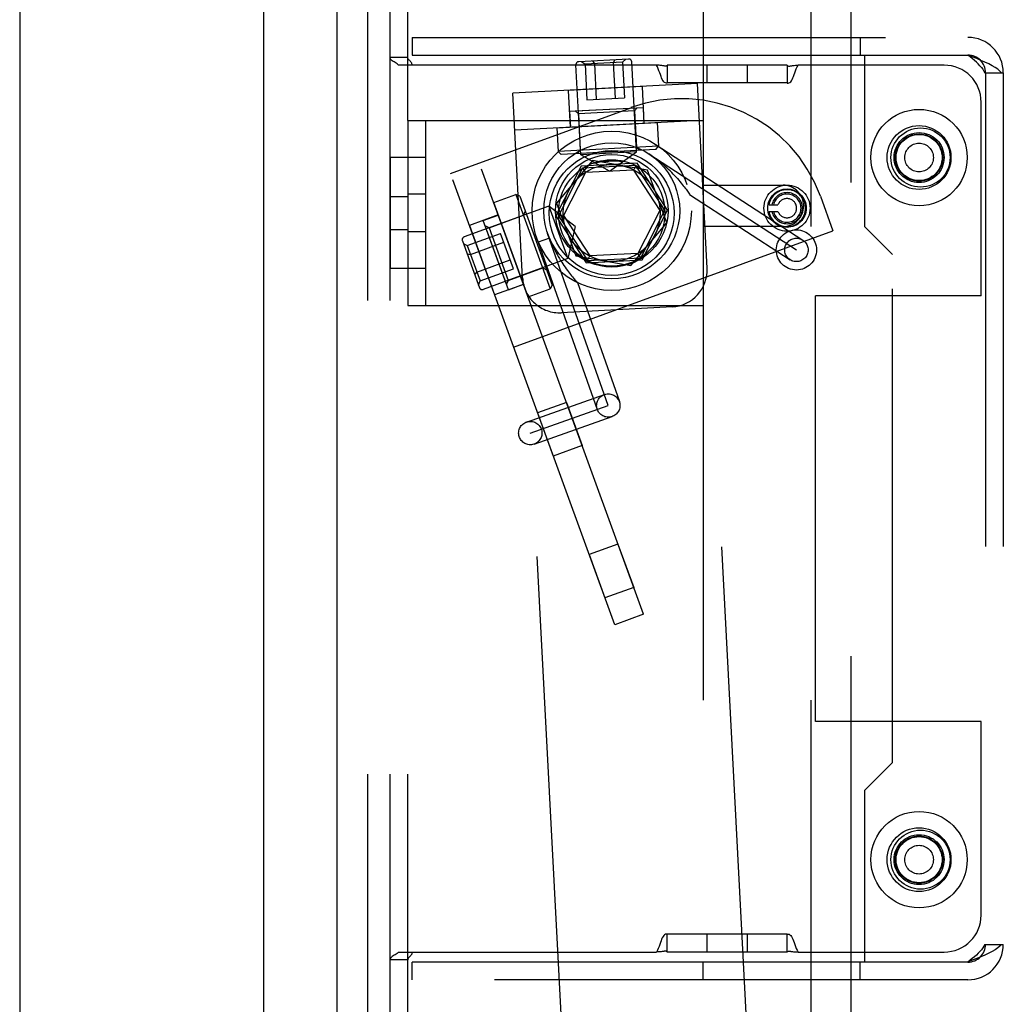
# Model space of a CAD drawing. Header units: inches. Extents: x 0 to 291, y 0 to 188.
# Tile 88 of 113: x 152.09 to 155.42, y 114.48 to 117.81. Entities that reach past the tile are written whole.
import ezdxf

# ---------------------------------------------------------------- set-up
doc = ezdxf.new("R2010")
doc.units = ezdxf.units.IN
doc.header["$LTSCALE"] = 16.018896
doc.header["$MEASUREMENT"] = 0
doc.linetypes.add('HIDDEN', pattern=[0.2, 0.1, -0.1])
doc.layers.get('0').update_dxf_attribs({"linetype": 'CONTINUOUS'})
for name, color, linetype in [('02___PRT_ALL_AXES', 7, 'CONTINUOUS'), ('03___PRT_ALL_CURVES', 7, 'CONTINUOUS'), ('DEFAULT_2', 8, 'HIDDEN')]:
    doc.layers.add(name, color=color, linetype=linetype)

msp = doc.modelspace()

# ---------------------------------------------------------------- linework, layer by layer
at = {"color": 3, "linetype": 'Continuous'}
for p, q in [((153.1616, 133.3468), (153.1616, 98.9728)), ((152.0886, 128.1623), (152.0886, 104.1623)), ((152.9136, 127.3183), (152.9136, 105.0013))]:
    msp.add_line(p, q, dxfattribs=at)
at = {"layer": '02___PRT_ALL_AXES', "color": 8, "linetype": 'HIDDEN'}
for p, q in [((154.9466, 117.6938), (154.9466, 117.1138)), ((154.4146, 117.5998), (154.4146, 117.6598)), ((154.5506, 117.6598), (154.4146, 117.6598)), ((154.5506, 117.5998), (154.5506, 117.6598)), ((154.1944, 117.5877), (153.9447, 117.5746)), ((153.9447, 117.5746), (153.9513, 117.4498)), ((154.1944, 117.5877), (154.2009, 117.4629)), ((154.5506, 117.5998), (154.4146, 117.5998)), ((153.9489, 117.5038), (154.1976, 117.5168)), ((153.9489, 117.5038), (153.9518, 117.4498)), ((154.1976, 117.5168), (154.2004, 117.4629)), ((155.3416, 116.8798), (155.3416, 117.5348)), ((153.9063, 117.4475), (154.2459, 117.4653)), ((153.9063, 117.4475), (153.9105, 117.3676)), ((154.2459, 117.4653), (154.25, 117.3854)), ((153.3416, 117.3473), (153.3416, 116.9723)), ((153.4616, 117.3473), (153.3416, 117.3473)), ((153.4016, 117.3473), (153.4016, 116.9723)), ((153.4616, 117.3473), (153.4616, 116.9723)), ((154.027, 117.3374), (153.9054, 117.1926)), ((154.2132, 117.3046), (154.027, 117.3374)), ((154.2778, 117.1269), (154.2132, 117.3046)), ((153.3416, 117.2153), (153.4016, 117.2153)), ((153.4616, 117.2238), (153.4016, 117.2238)), ((153.6924, 117.1954), (153.7676, 117.2227)), ((153.8087, 116.8759), (153.6924, 117.1954)), ((153.9054, 117.1926), (153.9701, 117.0149)), ((153.7078, 117.1531), (153.61, 117.1175)), ((153.6572, 117.1341), (153.7079, 117.1526)), ((153.3416, 117.1042), (153.4016, 117.1042)), ((153.61, 117.1175), (153.6955, 116.8826)), ((153.7424, 116.9001), (153.6572, 117.1341)), ((154.1563, 116.9821), (154.2778, 117.1269)), ((155.0416, 117.0188), (154.9466, 117.1138)), ((153.4616, 117.0958), (153.4016, 117.0958)), ((153.9701, 117.0149), (154.1563, 116.9821)), ((155.0416, 115.3008), (155.0416, 117.0188)), ((153.4616, 116.9723), (153.3416, 116.9723)), ((153.7933, 116.9181), (153.6955, 116.8826)), ((153.7424, 116.9001), (153.7931, 116.9186)), ((153.8087, 116.8759), (153.8838, 116.9032)), ((154.7816, 115.4398), (154.7816, 116.8798)), ((155.3416, 116.8798), (154.7816, 116.8798)), ((153.9385, 116.5192), (153.8407, 116.4837)), ((153.9385, 116.5192), (153.9918, 116.3727)), ((153.8407, 116.4837), (153.8941, 116.3371)), ((153.9918, 116.3727), (153.8941, 116.3371)), ((154.1129, 116.04), (154.0152, 116.0044)), ((154.1129, 116.04), (154.1662, 115.8934)), ((154.0152, 116.0044), (154.0685, 115.8578)), ((154.1662, 115.8934), (154.0685, 115.8578)), ((155.3416, 115.4398), (154.7816, 115.4398)), ((155.3416, 114.7848), (155.3416, 115.4398)), ((154.9466, 115.2058), (155.0416, 115.3008)), ((154.9466, 115.2058), (154.9466, 114.6258)), ((154.4146, 114.6598), (154.4146, 114.7198)), ((154.5506, 114.7198), (154.4146, 114.7198)), ((154.5506, 114.6598), (154.5506, 114.7198)), ((154.5506, 114.6598), (154.4146, 114.6598))]:
    msp.add_line(p, q, dxfattribs=at)
for points in [[(154.0296, 117.3287), (154.0353, 117.3307), (154.041, 117.3325), (154.0468, 117.3341), (154.0526, 117.3355), (154.0584, 117.3367), (154.0643, 117.3377), (154.0703, 117.3385), (154.0762, 117.3391), (154.0822, 117.3395), (154.0882, 117.3397), (154.0942, 117.3397), (154.1002, 117.3396), (154.1061, 117.3392), (154.1121, 117.3386), (154.118, 117.3378), (154.1239, 117.3368), (154.1298, 117.3357), (154.1356, 117.3343)], [(154.0296, 117.3287), (154.0353, 117.3299), (154.0411, 117.3309), (154.0469, 117.3319), (154.0527, 117.3327), (154.0586, 117.3335), (154.0645, 117.3341), (154.0705, 117.3347), (154.0764, 117.3352), (154.0824, 117.3355), (154.0884, 117.3358), (154.0944, 117.3359), (154.1004, 117.336), (154.1063, 117.336), (154.1122, 117.3358), (154.1181, 117.3356), (154.124, 117.3353), (154.1298, 117.3348), (154.1356, 117.3343)]]:
    msp.add_lwpolyline(points, dxfattribs=at)
for centre, radius in [((155.1316, 117.3473), 0.108), ((155.1366, 117.3473), 0.1), ((155.1316, 117.3473), 0.0845), ((155.1316, 117.3473), 0.08), ((154.0916, 117.1598), 0.211), ((154.0916, 117.1598), 0.18), ((154.0916, 117.1598), 0.164), ((154.6848, 117.1761), 0.078), ((154.6848, 117.1761), 0.065), ((154.7166, 117.0348), 0.068), ((155.1316, 114.9723), 0.108), ((155.1366, 114.9723), 0.1), ((155.1316, 114.9723), 0.0845), ((155.1316, 114.9723), 0.08)]:
    msp.add_circle(centre, radius, dxfattribs=at)
msp.add_arc((154.6848, 117.1761), 0.0325, 199.7832, 160.2168, dxfattribs=at)
at = {"layer": '03___PRT_ALL_CURVES', "color": 8, "linetype": 'HIDDEN'}
for p, q in [((154.2172, 117.36), (154.7166, 117.0348)), ((154.0802, 116.5084), (153.8748, 117.0907)), ((153.8162, 116.4153), (154.0802, 116.5084))]:
    msp.add_line(p, q, dxfattribs=at)
msp.add_circle((154.0917, 117.1672), 0.23, dxfattribs=at)
at = {"layer": 'DEFAULT_2', "color": 8, "linetype": 'HIDDEN'}
for p, q in [((154.4013, 119.0588), (154.4013, 117.2538)), ((154.9013, 114.0588), (154.9013, 119.0588)), ((153.2666, 113.6598), (153.2666, 118.6598)), ((153.3416, 113.6598), (153.3416, 118.6598)), ((153.4016, 117.4723), (153.4016, 118.6598)), ((154.7666, 113.9098), (154.7666, 118.4098)), ((153.4166, 117.7538), (153.4166, 117.6938)), ((153.4166, 117.7538), (155.2966, 117.7538)), ((154.401, 117.7538), (154.401, 117.6938)), ((154.9323, 117.7538), (154.9323, 117.6938)), ((153.4016, 117.6859), (153.3416, 117.6859)), ((153.4101, 117.6732), (153.4081, 117.6752)), ((153.4166, 117.6938), (154.9466, 117.6938)), ((154.149, 117.6805), (153.9802, 117.6716)), ((153.9894, 117.6721), (154.0015, 117.6627)), ((154.1283, 117.6694), (154.0015, 117.6627)), ((154.0269, 117.6741), (154.0332, 117.6644)), ((154.1018, 117.678), (154.0966, 117.6677)), ((154.1393, 117.68), (154.1283, 117.6694)), ((154.1283, 117.6694), (154.1346, 117.5495)), ((154.1754, 117.3664), (154.1595, 117.671)), ((154.9466, 117.6938), (155.2966, 117.6938)), ((154.2429, 117.6598), (153.3707, 117.6598)), ((153.9867, 117.3565), (153.9707, 117.6611)), ((154.0015, 117.6627), (154.0077, 117.5429)), ((154.0332, 117.6644), (154.0395, 117.5446)), ((154.0966, 117.6677), (154.1029, 117.5479)), ((154.2742, 117.6564), (154.2732, 117.6563)), ((154.2796, 117.6598), (154.2796, 117.5998)), ((154.6856, 117.6598), (154.2796, 117.6598)), ((154.6856, 117.6598), (154.6856, 117.5998)), ((154.6943, 117.6565), (154.6963, 117.657)), ((154.7062, 117.6587), (154.7095, 117.659)), ((155.2166, 117.6598), (154.7224, 117.6598)), ((155.4052, 117.6398), (155.4108, 117.6338)), ((155.3537, 117.6338), (155.4108, 117.6338)), ((155.3566, 117.6338), (155.3566, 114.6858)), ((155.4108, 117.6338), (155.4166, 117.6338)), ((155.4166, 117.6338), (155.4166, 114.6858)), ((154.3816, 117.5975), (153.7575, 117.5648)), ((154.2796, 117.5998), (154.2796, 117.5991)), ((154.6856, 117.5998), (154.2796, 117.5998)), ((154.4143, 116.9734), (154.3816, 117.5975)), ((154.6856, 117.5998), (154.6856, 117.5991)), ((153.7902, 116.9407), (153.7575, 117.5648)), ((154.0077, 117.5429), (154.1346, 117.5495)), ((153.5459, 117.2937), (154.1567, 117.516)), ((153.9684, 117.5048), (154.1781, 117.5158)), ((153.9789, 117.4953), (153.9684, 117.5048)), ((154.1687, 117.5053), (153.9789, 117.4953)), ((154.1687, 117.5053), (154.1781, 117.5158)), ((154.1687, 117.5053), (154.1751, 117.3814)), ((153.4016, 117.4723), (153.4016, 116.8473)), ((153.4016, 117.4723), (154.4016, 117.4723)), ((153.4616, 117.4723), (153.4616, 116.8473)), ((154.3882, 117.4727), (153.764, 117.44)), ((153.9789, 117.4953), (153.9854, 117.3715)), ((154.4016, 117.4723), (154.4016, 116.8473)), ((154.25, 117.3854), (153.9105, 117.3676)), ((154.2406, 117.3748), (153.921, 117.3581)), ((153.9854, 117.3715), (153.9759, 117.361)), ((154.1751, 117.3814), (154.1857, 117.372)), ((154.2387, 117.3931), (154.7382, 117.0679)), ((154.2406, 117.3748), (154.25, 117.3854)), ((153.921, 117.3581), (153.9105, 117.3676)), ((154.1754, 117.3664), (153.9867, 117.3565)), ((154.0842, 117.3016), (153.9867, 117.3565)), ((154.0842, 117.3016), (154.1754, 117.3664)), ((154.1994, 115.8023), (153.6436, 117.3293)), ((153.9886, 117.3183), (153.9028, 117.1499)), ((153.9934, 117.3111), (153.9115, 117.1503)), ((154.1775, 117.3282), (153.9886, 117.3183)), ((154.1735, 117.3205), (153.9934, 117.3111)), ((153.9934, 117.3111), (154.0028, 117.2965)), ((154.1657, 117.3051), (154.0028, 117.2965)), ((154.1735, 117.3205), (154.1657, 117.3051)), ((154.1657, 117.3051), (154.2545, 117.1683)), ((154.2718, 117.1692), (154.1735, 117.3205)), ((154.2805, 117.1697), (154.1775, 117.3282)), ((154.1017, 115.7667), (153.5459, 117.2937)), ((154.0028, 117.2965), (153.9288, 117.1512)), ((154.4013, 117.2538), (154.6713, 117.2538)), ((153.7676, 117.2227), (153.8838, 116.9032)), ((153.7804, 117.2167), (153.7676, 117.2227)), ((153.7804, 117.2167), (153.8898, 116.916)), ((154.3499, 117.2307), (154.3529, 117.2264)), ((154.3554, 117.2228), (154.6951, 117.0017)), ((154.7976, 117.2172), (154.8403, 117.0997)), ((153.8789, 117.1829), (153.5923, 117.0786)), ((153.8789, 117.1829), (153.9435, 117.0053)), ((153.9676, 117.1146), (153.8789, 117.1829)), ((154.6233, 117.1871), (154.6542, 117.1871)), ((153.6767, 117.1098), (153.7932, 117.1522)), ((153.7932, 117.1522), (153.7992, 117.1651)), ((153.9028, 117.1499), (154.0058, 116.9913)), ((153.9115, 117.1503), (153.9288, 117.1512)), ((153.9115, 117.1503), (154.0097, 116.999)), ((153.9288, 117.1512), (154.0176, 117.0144)), ((154.2545, 117.1683), (154.1805, 117.023)), ((154.1899, 117.0084), (154.2718, 117.1692)), ((154.1946, 117.0012), (154.2805, 117.1697)), ((154.2718, 117.1692), (154.2545, 117.1683)), ((154.6233, 117.1651), (154.6542, 117.1651)), ((153.7357, 116.9185), (153.6639, 117.1158)), ((153.6767, 117.1098), (153.6639, 117.1158)), ((153.6767, 117.1098), (153.7417, 116.9313)), ((153.9676, 117.1146), (153.9435, 117.0053)), ((154.4013, 117.1138), (154.4013, 114.0588)), ((154.6713, 117.1138), (154.4013, 117.1138)), ((153.603, 117.0493), (153.7157, 117.0903)), ((153.7592, 116.9709), (153.7157, 117.0903)), ((153.7597, 116.7064), (154.8403, 117.0997)), ((153.8809, 117.0743), (153.8433, 117.0611)), ((153.5863, 117.0658), (153.6441, 116.907)), ((153.5896, 117.0567), (153.603, 117.0493)), ((153.603, 117.0493), (153.6464, 116.9299)), ((153.6138, 117.0194), (153.7266, 117.0605)), ((153.8433, 117.0611), (154.043, 116.4953)), ((153.6024, 117.0214), (153.6138, 117.0194)), ((153.9435, 117.0053), (153.6569, 116.901)), ((154.0097, 116.999), (154.0176, 117.0144)), ((154.0097, 116.999), (154.1899, 117.0084)), ((154.1805, 117.023), (154.0176, 117.0144)), ((154.1899, 117.0084), (154.1805, 117.023)), ((153.6355, 116.9597), (153.7483, 117.0008)), ((153.6464, 116.9299), (153.7592, 116.9709)), ((153.7417, 116.9313), (153.8582, 116.9737)), ((153.8582, 116.9737), (153.871, 116.9677)), ((154.0058, 116.9913), (154.1946, 117.0012)), ((154.7153, 111.2313), (154.4143, 116.9734)), ((153.6281, 116.9509), (153.6355, 116.9597)), ((154.0911, 111.1986), (153.7902, 116.9407)), ((153.6409, 116.9156), (153.6464, 116.9299)), ((153.7417, 116.9313), (153.7357, 116.9185)), ((153.8898, 116.916), (153.8838, 116.9032)), ((153.9739, 116.9258), (153.9755, 116.9241)), ((153.9755, 116.9241), (154.1175, 116.5216)), ((153.4016, 113.6598), (153.4016, 116.8473)), ((153.4016, 116.8473), (154.4016, 116.8473)), ((154.296, 116.842), (153.9216, 116.8224)), ((153.803, 116.4525), (154.0671, 116.5457)), ((153.8293, 116.378), (154.0934, 116.4712)), ((154.1994, 115.8023), (154.1017, 115.7667)), ((154.2796, 114.7198), (154.2796, 114.7204)), ((154.2796, 114.6598), (154.2796, 114.7198)), ((154.6856, 114.7198), (154.2796, 114.7198)), ((154.6856, 114.7198), (154.6856, 114.7204)), ((154.6856, 114.6598), (154.6856, 114.7198)), ((155.3537, 114.6858), (155.4108, 114.6858)), ((155.4108, 114.6858), (155.4166, 114.6858)), ((153.3554, 114.6489), (153.3522, 114.6469)), ((153.3707, 114.6598), (153.3683, 114.6574)), ((153.3707, 114.6598), (154.2429, 114.6598)), ((153.4062, 114.6424), (153.4044, 114.6403)), ((153.4101, 114.6463), (153.4081, 114.6443)), ((154.6856, 114.6598), (154.2796, 114.6598)), ((154.7224, 114.6598), (155.2166, 114.6598)), ((153.4016, 114.6336), (153.3416, 114.6336)), ((153.4166, 114.5658), (153.4166, 114.6258)), ((154.9466, 114.6258), (153.4166, 114.6258)), ((154.401, 114.5658), (154.401, 114.6258)), ((154.9323, 114.5658), (154.9323, 114.6258)), ((155.2966, 114.6258), (154.9466, 114.6258)), ((155.2966, 114.5658), (153.4166, 114.5658))]:
    msp.add_line(p, q, dxfattribs=at)
for points in [[(153.3587, 117.6686), (153.3554, 117.6706), (153.3522, 117.6726), (153.3493, 117.6746), (153.3467, 117.6766), (153.3444, 117.6789), (153.3428, 117.6813), (153.3419, 117.6837), (153.3416, 117.6859)], [(153.3683, 117.6621), (153.3654, 117.6644), (153.3622, 117.6665), (153.3587, 117.6686), (153.3554, 117.6706)], [(153.4162, 117.6598), (153.4163, 117.6621), (153.4159, 117.6645), (153.415, 117.6669), (153.4135, 117.6693), (153.4119, 117.6713), (153.4101, 117.6733), (153.4081, 117.6752), (153.4062, 117.6771), (153.4044, 117.6792), (153.4029, 117.6814), (153.402, 117.6836), (153.4016, 117.6859)], [(155.4052, 117.6398), (155.398, 117.6458), (155.3891, 117.6518), (155.3788, 117.6578), (155.3672, 117.6638), (155.3544, 117.6698), (155.3408, 117.6758), (155.3265, 117.6818), (155.3117, 117.6878), (155.2966, 117.6938)], [(155.3377, 117.6578), (155.3319, 117.6638), (155.3255, 117.6698), (155.3187, 117.6758), (155.3116, 117.6818), (155.3041, 117.6878), (155.2966, 117.6938)], [(153.3707, 117.6598), (153.3683, 117.6621), (153.3654, 117.6644), (153.3622, 117.6665)], [(154.2541, 117.6342), (154.2516, 117.641), (154.249, 117.6476), (154.2461, 117.6539), (154.2429, 117.6598)], [(154.2796, 117.5991), (154.2767, 117.5989), (154.2737, 117.5995), (154.2707, 117.6011), (154.2679, 117.6037), (154.2653, 117.6072), (154.2629, 117.6115), (154.2607, 117.6164), (154.2585, 117.6219), (154.2564, 117.6279), (154.2541, 117.6342), (154.2516, 117.641), (154.249, 117.6477), (154.2461, 117.6539), (154.2429, 117.6598)], [(154.2558, 117.659), (154.252, 117.6593), (154.2477, 117.6595), (154.2429, 117.6598)], [(154.269, 117.657), (154.2677, 117.6573), (154.2661, 117.6576), (154.2642, 117.658), (154.2618, 117.6583), (154.259, 117.6587), (154.2557, 117.659), (154.252, 117.6593), (154.2477, 117.6595)], [(154.2732, 117.6563), (154.2724, 117.6563), (154.2717, 117.6564), (154.2709, 117.6565), (154.269, 117.657)], [(154.2796, 117.6584), (154.2771, 117.6574), (154.2754, 117.6568), (154.2742, 117.6564)], [(154.6856, 117.6584), (154.6881, 117.6574), (154.6899, 117.6568), (154.6911, 117.6564), (154.692, 117.6563), (154.6928, 117.6563), (154.6936, 117.6564), (154.6943, 117.6565)], [(154.6881, 117.6574), (154.6899, 117.6568), (154.6911, 117.6564), (154.692, 117.6563)], [(154.6963, 117.657), (154.6975, 117.6573), (154.6991, 117.6576), (154.7011, 117.658), (154.7034, 117.6583), (154.7062, 117.6587), (154.7095, 117.659), (154.7133, 117.6593), (154.7175, 117.6595)], [(154.7067, 117.6219), (154.7089, 117.6279), (154.7111, 117.6342), (154.7136, 117.641), (154.7163, 117.6477), (154.7192, 117.6539), (154.7224, 117.6598)], [(154.7111, 117.6342), (154.7136, 117.641), (154.7163, 117.6476), (154.7192, 117.6539), (154.7224, 117.6598)], [(154.7133, 117.6593), (154.7176, 117.6595), (154.7224, 117.6598)], [(155.3377, 117.6578), (155.3429, 117.6518), (155.3473, 117.6458), (155.3509, 117.6398), (155.3537, 117.6338)], [(154.2607, 117.6164), (154.2585, 117.6219), (154.2564, 117.6279)], [(154.6856, 117.5991), (154.6886, 117.5989), (154.6915, 117.5995), (154.6945, 117.6011), (154.6974, 117.6037), (154.7, 117.6072), (154.7024, 117.6115), (154.7046, 117.6164), (154.7067, 117.6219), (154.7089, 117.6279)], [(154.3046, 117.2863), (154.2997, 117.2915), (154.2946, 117.2968), (154.2893, 117.302), (154.2839, 117.3072), (154.2783, 117.3124), (154.2727, 117.3175), (154.2669, 117.3226), (154.261, 117.3276), (154.255, 117.3325), (154.2489, 117.3373), (154.2427, 117.3421), (154.2365, 117.3467), (154.2301, 117.3512), (154.2237, 117.3556), (154.2172, 117.36)], [(154.3046, 117.2863), (154.3094, 117.2811), (154.3141, 117.276), (154.3185, 117.2709), (154.3227, 117.2659), (154.3267, 117.2611), (154.3305, 117.2564), (154.334, 117.252), (154.3373, 117.2477), (154.3404, 117.2437), (154.3432, 117.24), (154.3457, 117.2365), (154.3479, 117.2334), (154.3499, 117.2307)], [(154.3529, 117.2264), (154.3548, 117.2237), (154.3554, 117.2228)], [(153.8809, 117.0743), (153.8838, 117.0672), (153.8868, 117.0601), (153.89, 117.053), (153.8932, 117.046), (153.8966, 117.0391), (153.9, 117.0323), (153.9036, 117.0255), (153.9072, 117.0189), (153.9109, 117.0123), (153.9147, 117.0059), (153.9185, 116.9996), (153.9224, 116.9935), (153.9263, 116.9875), (153.9302, 116.9817), (153.9341, 116.976), (153.9379, 116.9706), (153.9417, 116.9654), (153.9454, 116.9604), (153.949, 116.9557), (153.9525, 116.9513), (153.9558, 116.9471), (153.959, 116.9433), (153.9619, 116.9397), (153.9646, 116.9365), (153.967, 116.9336), (153.9692, 116.9311), (153.9711, 116.929), (153.9739, 116.9258)], [(154.2796, 114.7204), (154.2767, 114.7206), (154.2737, 114.72), (154.2707, 114.7184), (154.2679, 114.7158), (154.2653, 114.7123), (154.2629, 114.708), (154.2606, 114.7031), (154.2585, 114.6976), (154.2564, 114.6917), (154.2541, 114.6853), (154.2517, 114.6786), (154.249, 114.6719), (154.2461, 114.6656), (154.2429, 114.6598)], [(154.6856, 114.7204), (154.6886, 114.7206), (154.6916, 114.72), (154.6945, 114.7184), (154.6974, 114.7158), (154.7, 114.7123), (154.7024, 114.708), (154.7046, 114.7031), (154.7067, 114.6976), (154.7089, 114.6917), (154.7111, 114.6853), (154.7136, 114.6786), (154.7163, 114.6719), (154.7192, 114.6656), (154.7224, 114.6598)], [(155.4108, 114.6858), (155.4052, 114.6798), (155.398, 114.6738), (155.3891, 114.6678), (155.3788, 114.6618), (155.3672, 114.6558), (155.3544, 114.6498), (155.3408, 114.6438), (155.3265, 114.6378), (155.3117, 114.6318), (155.2966, 114.6258)], [(155.3537, 114.6858), (155.3509, 114.6798), (155.3473, 114.6738), (155.3429, 114.6678), (155.3377, 114.6618), (155.3319, 114.6558), (155.3255, 114.6498), (155.3187, 114.6438), (155.3116, 114.6378), (155.3041, 114.6318), (155.2966, 114.6258)], [(153.3587, 114.6509), (153.3554, 114.6489), (153.3522, 114.6469), (153.3492, 114.6449), (153.3467, 114.6429), (153.3444, 114.6406), (153.3428, 114.6382), (153.3419, 114.6359), (153.3416, 114.6336)], [(153.3654, 114.6551), (153.3622, 114.653), (153.3587, 114.6509)], [(153.3707, 114.6598), (153.3683, 114.6574), (153.3654, 114.6551), (153.3622, 114.653)], [(153.4162, 114.6598), (153.4163, 114.6574), (153.4159, 114.6551), (153.415, 114.6526), (153.4136, 114.6503), (153.4119, 114.6482), (153.4101, 114.6463), (153.4081, 114.6443), (153.4062, 114.6424), (153.4044, 114.6403), (153.4029, 114.6381), (153.402, 114.6359), (153.4016, 114.6336)], [(154.2709, 114.663), (154.269, 114.6625), (154.2677, 114.6622), (154.2662, 114.6619), (154.2642, 114.6615), (154.2619, 114.6612), (154.259, 114.6608), (154.2558, 114.6605), (154.252, 114.6602), (154.2477, 114.66), (154.2429, 114.6598)], [(154.2796, 114.6611), (154.2771, 114.6621), (154.2754, 114.6627), (154.2742, 114.6631), (154.2732, 114.6633), (154.2724, 114.6633), (154.2717, 114.6632), (154.2709, 114.663)], [(154.6856, 114.6611), (154.6881, 114.6621), (154.6899, 114.6627), (154.6911, 114.6631), (154.692, 114.6633), (154.6928, 114.6633), (154.6936, 114.6632), (154.6943, 114.663), (154.6963, 114.6625)], [(154.6963, 114.6625), (154.6975, 114.6622), (154.6991, 114.6619), (154.701, 114.6615), (154.7034, 114.6612), (154.7062, 114.6608), (154.7095, 114.6605), (154.7132, 114.6602), (154.7175, 114.66), (154.7224, 114.6598)]]:
    msp.add_lwpolyline(points, dxfattribs=at)
for centre, radius in [((155.1316, 117.3473), 0.163), ((154.0917, 117.1672), 0.2695), ((155.1316, 117.3473), 0.108), ((155.1316, 117.3473), 0.08), ((155.1316, 117.3473), 0.078), ((155.1316, 117.3473), 0.0485), ((154.0917, 117.1672), 0.1905), ((154.7166, 117.0348), 0.0395), ((154.0802, 116.5084), 0.0395), ((153.8162, 116.4153), 0.0395), ((155.1316, 114.9723), 0.163), ((155.1316, 114.9723), 0.108), ((155.1316, 114.9723), 0.08), ((155.1316, 114.9723), 0.078), ((155.1316, 114.9723), 0.0485)]:
    msp.add_circle(centre, radius, dxfattribs=at)
for centre, radius, start, end in [((155.2966, 117.6338), 0.12, 0, 90), ((153.9807, 117.6616), 0.01, 93, 183), ((154.1495, 117.6705), 0.01, 3, 93), ((155.2966, 117.6338), 0.06, 0, 90), ((155.2166, 117.5348), 0.125, 0, 90), ((154.3277, 117.0462), 0.5, 20, 110), ((154.6848, 117.1761), 0.0625, 190.1369, 169.8631), ((154.6713, 117.1838), 0.07, 270, 90), ((154.6848, 117.1761), 0.0525, 192.0944, 167.9056), ((154.6848, 117.1761), 0.0475, 193.39, 166.61), ((153.5957, 117.0692), 0.01, 110, 200), ((154.2895, 116.9669), 0.125, 273, 3), ((153.915, 116.9472), 0.125, 183, 273), ((153.6535, 116.9104), 0.01, 200, 290), ((155.2166, 114.7848), 0.125, 270, 360), ((155.2966, 114.6858), 0.12, 270, 360), ((155.2966, 114.6858), 0.06, 270, 360)]:
    msp.add_arc(centre, radius, start, end, dxfattribs=at)

doc.saveas('drawing.dxf')
